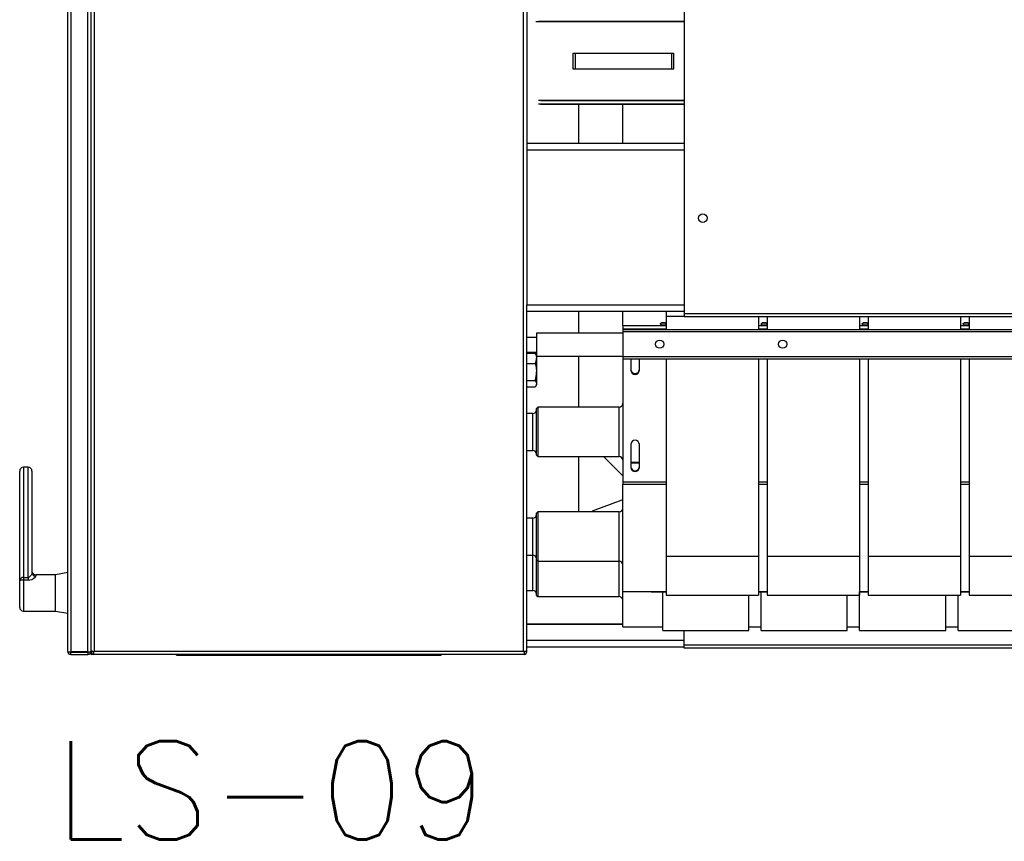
# Model space of a CAD drawing. Header units: metres. Extents: x -44 to 208, y -13 to 238.
# Tile 32 of 154: x 24.586 to 25.386, y 98.926 to 99.593. Entities that reach past the tile are written whole.
import ezdxf

# ---------------------------------------------------------------- set-up
doc = ezdxf.new("R2010")
doc.units = ezdxf.units.M
doc.header["$MEASUREMENT"] = 0
doc.layers.add('HTC-EST', color=253, linetype='Continuous')
doc.styles.add('50-15', font='romans.shx', dxfattribs={"height": 0.08})

# ---------------------------------------------------------------- blocks, each defined once
blk = doc.blocks.new('LS-09')
for p, q in [((-159.12088, 53.49874), (-159.12088, 54.63274)), ((-159.11838, 54.63317), (-159.11838, 53.49831)), ((-159.10438, 53.49831), (-159.10438, 54.63317)), ((-159.10188, 53.49881), (-159.10188, 54.63267)), ((-158.61988, 54.62764), (-158.61988, 53.77324)), ((-158.74788, 54.38224), (-158.74788, 53.78014)), ((-158.75038, 53.49874), (-158.75038, 54.0931)), ((-159.09938, 54.06924), (-159.09938, 53.49874)), ((-158.74038, 54.01024), (-158.61988, 54.01024)), ((-158.61988, 54.01024), (-158.73838, 54.01024)), ((-158.71038, 53.98459), (-158.71038, 53.97189)), ((-158.71038, 53.98459), (-158.63038, 53.98459)), ((-158.70838, 53.97189), (-158.70838, 53.98459)), ((-158.70838, 53.98459), (-158.62838, 53.98459)), ((-158.63038, 53.98459), (-158.63038, 53.97189)), ((-158.62838, 53.97189), (-158.62838, 53.98459)), ((-158.71038, 53.97189), (-158.63038, 53.97189)), ((-158.70838, 53.97189), (-158.62838, 53.97189)), ((-158.61988, 53.94624), (-158.73838, 53.94624)), ((-158.61988, 53.94324), (-158.73838, 53.94324)), ((-158.73658, 53.94624), (-158.61988, 53.94624)), ((-158.73658, 53.94324), (-158.61988, 53.94324)), ((-158.70543, 53.91134), (-158.70543, 53.94324)), ((-158.66988, 53.91134), (-158.66988, 53.94324)), ((-158.74788, 53.91134), (-158.61988, 53.91134)), ((-158.74788, 53.90614), (-158.61988, 53.90614)), ((-158.74788, 53.77682), (-158.74788, 53.78014)), ((-158.74788, 53.78014), (-158.61988, 53.78014)), ((-158.74788, 53.49945), (-158.74788, 53.77682)), ((-158.74788, 53.77494), (-158.61988, 53.77494)), ((-158.70543, 53.75724), (-158.70543, 53.77494)), ((-158.66988, 53.76348), (-158.66988, 53.77494)), ((-158.6345, 53.77494), (-158.6345, 53.77081)), ((-158.61988, 53.77324), (-155.61988, 53.77324)), ((-158.61988, 53.77324), (-158.61988, 53.77064)), ((-158.6345, 53.77081), (-158.6345, 53.76024)), ((-158.61988, 53.77081), (-158.6345, 53.77081)), ((-158.61988, 53.77064), (-155.61988, 53.77064)), ((-158.5595, 53.77064), (-158.5595, 53.76024)), ((-158.5525, 53.77064), (-158.5525, 53.76024)), ((-158.4775, 53.77064), (-158.4775, 53.76024)), ((-158.4705, 53.77064), (-158.4705, 53.76024)), ((-158.3955, 53.77064), (-158.3955, 53.76024)), ((-158.3885, 53.77064), (-158.3885, 53.76024)), ((-158.73988, 53.75724), (-158.73988, 53.73824)), ((-158.66988, 53.75724), (-158.73988, 53.75724)), ((-158.66988, 53.76348), (-158.6345, 53.76348)), ((-158.66988, 53.76348), (-158.66988, 53.76075)), ((-158.66988, 53.76075), (-158.66988, 53.76024)), ((-158.66988, 53.76075), (-158.6345, 53.76075)), ((-158.66988, 53.76024), (-158.66988, 53.75824)), ((-158.66988, 53.76024), (-155.56988, 53.76024)), ((-155.56988, 53.75824), (-158.66988, 53.75824)), ((-158.66988, 53.75824), (-158.66988, 53.73824)), ((-158.5595, 53.76348), (-158.5525, 53.76348)), ((-158.5595, 53.76075), (-158.5525, 53.76075)), ((-158.4775, 53.76348), (-158.4705, 53.76348)), ((-158.4775, 53.76075), (-158.4705, 53.76075)), ((-158.3955, 53.76348), (-158.3885, 53.76348)), ((-158.3955, 53.76075), (-158.3885, 53.76075)), ((-158.73988, 53.75374), (-158.74788, 53.75374)), ((-158.74788, 53.74174), (-158.73988, 53.74174)), ((-158.74788, 53.74098), (-158.74095, 53.74098)), ((-158.74056, 53.74022), (-158.74095, 53.74098)), ((-158.73988, 53.73924), (-158.74045, 53.74023)), ((-158.74788, 53.73255), (-158.74095, 53.73255)), ((-158.73988, 53.73824), (-158.73988, 53.73677)), ((-158.66988, 53.73824), (-158.73988, 53.73824)), ((-158.73988, 53.73677), (-158.73988, 53.72568)), ((-158.70543, 53.69699), (-158.70543, 53.73824)), ((-158.66988, 53.73824), (-155.56988, 53.73824)), ((-158.66988, 53.73824), (-158.66988, 53.73624)), ((-158.66988, 53.73624), (-155.56988, 53.73624)), ((-158.66988, 53.73624), (-158.66988, 53.63633)), ((-158.66338, 53.73624), (-158.66338, 53.72701)), ((-158.65638, 53.72701), (-158.65638, 53.73624)), ((-158.6345, 53.73624), (-158.6345, 53.57575)), ((-158.5595, 53.73624), (-158.5595, 53.57575)), ((-158.5525, 53.73624), (-158.5525, 53.57575)), ((-158.4775, 53.73624), (-158.4775, 53.57575)), ((-158.4705, 53.73624), (-158.4705, 53.57575)), ((-158.3955, 53.73624), (-158.3955, 53.57575)), ((-158.3885, 53.73624), (-158.3885, 53.57575)), ((-158.73988, 53.72568), (-158.73988, 53.71616)), ((-158.74788, 53.71881), (-158.74095, 53.71881)), ((-158.73988, 53.71616), (-158.73988, 53.71524)), ((-158.74788, 53.7135), (-158.74095, 53.7135)), ((-158.74045, 53.71425), (-158.73988, 53.71524)), ((-158.74288, 53.69199), (-158.74788, 53.69199)), ((-158.74288, 53.68749), (-158.74288, 53.69199)), ((-158.73888, 53.69699), (-158.73988, 53.69599)), ((-158.73988, 53.69029), (-158.73988, 53.69599)), ((-158.67288, 53.69699), (-158.73888, 53.69699)), ((-158.73888, 53.69699), (-158.73888, 53.69098)), ((-158.67288, 53.69098), (-158.67288, 53.69699)), ((-158.74288, 53.66199), (-158.74288, 53.68749)), ((-158.73988, 53.65799), (-158.73988, 53.69029)), ((-158.73888, 53.69098), (-158.73888, 53.65699)), ((-158.67288, 53.65699), (-158.67288, 53.69098)), ((-158.74788, 53.66199), (-158.74288, 53.66199)), ((-158.66338, 53.66687), (-158.66338, 53.64807)), ((-158.65638, 53.64807), (-158.65638, 53.66687)), ((-158.73988, 53.65799), (-158.73888, 53.65699)), ((-158.73888, 53.65699), (-158.67288, 53.65699)), ((-158.70543, 53.61199), (-158.70543, 53.65699)), ((-158.68563, 53.65699), (-158.66988, 53.64124)), ((-158.66338, 53.6524), (-158.65638, 53.6524)), ((-158.66338, 53.65176), (-158.65638, 53.65176)), ((-159.15988, 53.55601), (-159.15988, 53.64524)), ((-159.15288, 53.64824), (-159.15688, 53.64824)), ((-159.15688, 53.64824), (-159.15688, 53.55883)), ((-159.15288, 53.55883), (-159.15288, 53.64824)), ((-159.14988, 53.64524), (-159.14988, 53.56275)), ((-158.66988, 53.63633), (-158.66988, 53.63468)), ((-158.66988, 53.63633), (-158.6345, 53.63633)), ((-158.5595, 53.63633), (-158.5525, 53.63633)), ((-158.4775, 53.63633), (-158.4705, 53.63633)), ((-158.3955, 53.63633), (-158.3885, 53.63633)), ((-158.66988, 53.63468), (-158.6345, 53.63468)), ((-158.66988, 53.55718), (-158.66988, 53.63468)), ((-158.5595, 53.63468), (-158.5525, 53.63468)), ((-158.4775, 53.63468), (-158.4705, 53.63468)), ((-158.3955, 53.63468), (-158.3885, 53.63468)), ((-158.67059, 53.62152), (-158.69462, 53.61259)), ((-158.66988, 53.62092), (-158.67059, 53.62152)), ((-158.73888, 53.61199), (-158.73988, 53.61099)), ((-158.67288, 53.61199), (-158.73888, 53.61199)), ((-158.73888, 53.61199), (-158.73888, 53.60058)), ((-158.69462, 53.61259), (-158.69472, 53.61199)), ((-158.67288, 53.60058), (-158.67288, 53.61199)), ((-158.74288, 53.60699), (-158.74788, 53.60699)), ((-158.74288, 53.59843), (-158.74288, 53.60699)), ((-158.73988, 53.60015), (-158.73988, 53.61099)), ((-158.74288, 53.57699), (-158.74288, 53.59843)), ((-158.73988, 53.57299), (-158.73988, 53.60015)), ((-158.73888, 53.60058), (-158.73888, 53.57199)), ((-158.67288, 53.57199), (-158.67288, 53.60058)), ((-158.74788, 53.57699), (-158.74288, 53.57699)), ((-158.74288, 53.54824), (-158.74288, 53.57699)), ((-158.73988, 53.57299), (-158.73888, 53.57199)), ((-158.73988, 53.54424), (-158.73988, 53.57299)), ((-158.73888, 53.57199), (-158.67288, 53.57199)), ((-158.73888, 53.57199), (-158.73888, 53.54329)), ((-158.67288, 53.54324), (-158.67288, 53.57199)), ((-158.5595, 53.57575), (-158.6345, 53.57575)), ((-158.6345, 53.57575), (-158.6345, 53.54449)), ((-158.5595, 53.57575), (-158.5595, 53.54449)), ((-158.4775, 53.57575), (-158.5525, 53.57575)), ((-158.5525, 53.57575), (-158.5525, 53.54449)), ((-158.4775, 53.57575), (-158.4775, 53.54449)), ((-158.3955, 53.57575), (-158.4705, 53.57575)), ((-158.4705, 53.57575), (-158.4705, 53.54449)), ((-158.3955, 53.57575), (-158.3955, 53.54449)), ((-158.3135, 53.57575), (-158.3885, 53.57575)), ((-158.3885, 53.57575), (-158.3885, 53.54449)), ((-159.15988, 53.53451), (-159.15988, 53.55601)), ((-159.15688, 53.55883), (-159.15688, 53.5567)), ((-159.15688, 53.55883), (-159.15288, 53.55883)), ((-159.15288, 53.5567), (-159.15688, 53.5567)), ((-159.15688, 53.5567), (-159.15688, 53.53151)), ((-159.15288, 53.55883), (-159.15288, 53.5567)), ((-159.13088, 53.56098), (-159.14688, 53.56098)), ((-159.14688, 53.56098), (-159.14688, 53.55995)), ((-159.12088, 53.56274), (-159.13088, 53.56098)), ((-159.13088, 53.53151), (-159.13088, 53.56098)), ((-158.66988, 53.54749), (-158.66988, 53.55718)), ((-158.74788, 53.54824), (-158.74288, 53.54824)), ((-158.66988, 53.54749), (-158.6345, 53.54749)), ((-158.66988, 53.51874), (-158.66988, 53.54749)), ((-158.64688, 53.54749), (-158.64688, 53.54699)), ((-158.5595, 53.54749), (-158.5525, 53.54749)), ((-158.4775, 53.54749), (-158.4705, 53.54749)), ((-158.3955, 53.54749), (-158.3885, 53.54749)), ((-158.73988, 53.54424), (-158.73888, 53.54324)), ((-158.73888, 53.54329), (-158.73888, 53.54324)), ((-158.73888, 53.54324), (-158.67288, 53.54324)), ((-158.64688, 53.54699), (-158.6345, 53.54699)), ((-158.63738, 53.51579), (-158.63738, 53.54699)), ((-158.6345, 53.54449), (-158.5595, 53.54449)), ((-158.56738, 53.51579), (-158.56738, 53.54449)), ((-158.5595, 53.54699), (-158.5525, 53.54699)), ((-158.55738, 53.51579), (-158.55738, 53.54699)), ((-158.5525, 53.54449), (-158.4775, 53.54449)), ((-158.48738, 53.51579), (-158.48738, 53.54449)), ((-158.4775, 53.54699), (-158.4705, 53.54699)), ((-158.47738, 53.51579), (-158.47738, 53.54699)), ((-158.4705, 53.54449), (-158.3955, 53.54449)), ((-158.40738, 53.51579), (-158.40738, 53.54449)), ((-158.39738, 53.51579), (-158.39738, 53.54449)), ((-158.3955, 53.54699), (-158.3885, 53.54699)), ((-158.3885, 53.54449), (-158.3135, 53.54449)), ((-159.15688, 53.53151), (-159.13088, 53.53151)), ((-159.13088, 53.53151), (-159.12088, 53.52974)), ((-158.74788, 53.52124), (-158.66988, 53.52124)), ((-158.74788, 53.52074), (-158.66988, 53.52074)), ((-158.66988, 53.51874), (-158.63738, 53.51874)), ((-158.63738, 53.51579), (-158.56738, 53.51579)), ((-158.61988, 53.50384), (-158.61988, 53.51579)), ((-158.56738, 53.51874), (-158.55738, 53.51874)), ((-158.55738, 53.51579), (-158.48738, 53.51579)), ((-158.48738, 53.51874), (-158.47738, 53.51874)), ((-158.47738, 53.51579), (-158.40738, 53.51579)), ((-158.40738, 53.51874), (-158.39738, 53.51874)), ((-158.39738, 53.51579), (-158.32738, 53.51579)), ((-158.74788, 53.50774), (-158.61988, 53.50774)), ((-158.74788, 53.50254), (-158.61988, 53.50254)), ((-155.61988, 53.50384), (-158.61988, 53.50384)), ((-158.61988, 53.50124), (-158.61988, 53.50384)), ((-155.61988, 53.50124), (-158.61988, 53.50124)), ((-159.10438, 53.49831), (-159.11838, 53.49831)), ((-159.11838, 53.49624), (-159.11838, 53.49824)), ((-159.11838, 53.49824), (-159.10438, 53.49824)), ((-159.11838, 53.49624), (-159.10438, 53.49624)), ((-159.10438, 53.49824), (-159.10438, 53.49624)), ((-159.10188, 53.49874), (-159.10188, 53.49881)), ((-159.10188, 53.49874), (-159.09988, 53.49874)), ((-159.10173, 53.49624), (-159.10173, 53.49789)), ((-159.10112, 53.49685), (-159.10173, 53.49624)), ((-159.10173, 53.49624), (-159.10112, 53.49685)), ((-159.09988, 53.49624), (-159.10173, 53.49624)), ((-159.09988, 53.49874), (-159.09988, 53.49624)), ((-159.09988, 53.49874), (-159.09938, 53.49874)), ((-159.09938, 53.49624), (-159.09988, 53.49624)), ((-158.75038, 53.49874), (-159.09938, 53.49874)), ((-158.75038, 53.49624), (-159.09938, 53.49624)), ((-159.03238, 53.49574), (-159.03238, 53.49624)), ((-159.03238, 53.49574), (-158.81738, 53.49574)), ((-158.81738, 53.49574), (-158.81738, 53.49624)), ((-158.74988, 53.49874), (-158.75038, 53.49874)), ((-158.74988, 53.49624), (-158.75038, 53.49624)), ((-158.74988, 53.49874), (-158.74988, 53.49624)), ((-158.74788, 53.49874), (-158.74988, 53.49874)), ((-158.74788, 53.49874), (-158.74788, 53.49945))]:
    blk.add_line(p, q)
at = {"flags": 128}
for points in [[(-158.63938, 53.76467), (-158.63924, 53.76504), (-158.63884, 53.7654), (-158.63822, 53.76572), (-158.63745, 53.76591), (-158.63661, 53.76594), (-158.63582, 53.76581), (-158.63514, 53.76554), (-158.63464, 53.76518), (-158.6345, 53.76496)], [(-158.63878, 53.76409), (-158.63895, 53.76415), (-158.6393, 53.76442), (-158.63938, 53.76467)], [(-158.63606, 53.76561), (-158.63527, 53.76541), (-158.63472, 53.76509), (-158.6345, 53.76471), (-158.63464, 53.76432), (-158.63512, 53.76399), (-158.63587, 53.76375), (-158.63677, 53.76366), (-158.63769, 53.76372), (-158.63849, 53.76392), (-158.63904, 53.76424), (-158.63926, 53.76462), (-158.63911, 53.76501), (-158.63863, 53.76535), (-158.63788, 53.76558), (-158.63698, 53.76567), (-158.63606, 53.76561)], [(-158.6345, 53.7644), (-158.63473, 53.76418), (-158.63497, 53.7641)], [(-158.55738, 53.76467), (-158.55724, 53.76504), (-158.55684, 53.7654), (-158.55622, 53.76572), (-158.55545, 53.76591), (-158.55461, 53.76594), (-158.55382, 53.76581), (-158.55314, 53.76554), (-158.55264, 53.76518), (-158.5525, 53.76496)], [(-158.55678, 53.76409), (-158.55695, 53.76415), (-158.5573, 53.76442), (-158.55738, 53.76467)], [(-158.55406, 53.76561), (-158.55327, 53.76541), (-158.55272, 53.76509), (-158.5525, 53.76471), (-158.55264, 53.76432), (-158.55312, 53.76399), (-158.55387, 53.76375), (-158.55477, 53.76366), (-158.55569, 53.76372), (-158.55649, 53.76392), (-158.55704, 53.76424), (-158.55726, 53.76462), (-158.55711, 53.76501), (-158.55663, 53.76535), (-158.55588, 53.76558), (-158.55498, 53.76567), (-158.55406, 53.76561)], [(-158.5525, 53.7644), (-158.55273, 53.76418), (-158.55297, 53.7641)], [(-158.47538, 53.76467), (-158.47524, 53.76504), (-158.47484, 53.7654), (-158.47422, 53.76572), (-158.47345, 53.76591), (-158.47261, 53.76594), (-158.47182, 53.76581), (-158.47114, 53.76554), (-158.47064, 53.76518), (-158.4705, 53.76496)], [(-158.47478, 53.76409), (-158.47495, 53.76415), (-158.4753, 53.76442), (-158.47538, 53.76467)], [(-158.47206, 53.76561), (-158.47127, 53.76541), (-158.47072, 53.76509), (-158.4705, 53.76471), (-158.47064, 53.76432), (-158.47112, 53.76399), (-158.47187, 53.76375), (-158.47277, 53.76366), (-158.47369, 53.76372), (-158.47449, 53.76392), (-158.47504, 53.76424), (-158.47526, 53.76462), (-158.47511, 53.76501), (-158.47463, 53.76535), (-158.47388, 53.76558), (-158.47298, 53.76567), (-158.47206, 53.76561)], [(-158.4705, 53.7644), (-158.47073, 53.76418), (-158.47097, 53.7641)], [(-158.39338, 53.76467), (-158.39324, 53.76504), (-158.39284, 53.7654), (-158.39222, 53.76572), (-158.39145, 53.76591), (-158.39061, 53.76594), (-158.38982, 53.76581), (-158.38914, 53.76554), (-158.38864, 53.76518), (-158.3885, 53.76496)], [(-158.39278, 53.76409), (-158.39295, 53.76415), (-158.3933, 53.76442), (-158.39338, 53.76467)], [(-158.39006, 53.76561), (-158.38927, 53.76541), (-158.38872, 53.76509), (-158.3885, 53.76471), (-158.38864, 53.76432), (-158.38912, 53.76399), (-158.38987, 53.76375), (-158.39077, 53.76366), (-158.39169, 53.76372), (-158.39249, 53.76392), (-158.39304, 53.76424), (-158.39326, 53.76462), (-158.39311, 53.76501), (-158.39263, 53.76535), (-158.39188, 53.76558), (-158.39098, 53.76567), (-158.39006, 53.76561)], [(-158.3885, 53.7644), (-158.38873, 53.76418), (-158.38897, 53.7641)], [(-158.74095, 53.74098), (-158.74017, 53.73892), (-158.73988, 53.73677)], [(-158.74095, 53.73255), (-158.74017, 53.72918), (-158.73988, 53.72568)], [(-158.74095, 53.71881), (-158.73996, 53.71688), (-158.73988, 53.71616)], [(-158.73988, 53.71616), (-158.7405, 53.71417), (-158.74095, 53.7135)], [(-159.15688, 53.5567), (-159.15699, 53.5567), (-159.15794, 53.55665), (-159.15876, 53.55655), (-159.15908, 53.55648), (-159.15968, 53.55627), (-159.15988, 53.55602), (-159.15988, 53.55601)], [(-159.14988, 53.56275), (-159.15007, 53.56174), (-159.1506, 53.56061), (-159.15151, 53.55945), (-159.15227, 53.55895), (-159.15275, 53.55883), (-159.15288, 53.55883)], [(-159.15288, 53.5567), (-159.15166, 53.5568), (-159.15015, 53.55721), (-159.14832, 53.55818), (-159.14726, 53.55912), (-159.14688, 53.55995)], [(-159.11867, 53.49835), (-159.11857, 53.49828), (-159.11838, 53.49824)], [(-159.10438, 53.49824), (-159.10419, 53.49828), (-159.10408, 53.49835)]]:
    blk.add_lwpolyline(points, dxfattribs=at)
for centre, radius in [((-158.60488, 53.85064), 0.0035), ((-158.63988, 53.74824), 0.0033), ((-158.53988, 53.74824), 0.0033)]:
    blk.add_circle(centre, radius)
for centre, radius, start, end in [((-158.74926, 53.73691), 0.00938, 332.33514, 359.13398), ((-158.76347, 53.72584), 0.02359, 342.65912, 359.60448), ((-158.65988, 53.72786), 0.0035, 182.69691, 357.30309), ((-158.65988, 53.72717), 0.0035, 182.69691, 357.30309), ((-158.67288, 53.69999), 0.003, 270, 0), ((-158.74288, 53.69499), 0.003, 270, 0), ((-158.65988, 53.6667), 0.0035, 2.69691, 177.30309), ((-158.74288, 53.65899), 0.003, 0, 90), ((-158.67288, 53.65399), 0.003, 0, 90), ((-159.15688, 53.64524), 0.003, 90, 180), ((-159.15288, 53.64524), 0.003, 0, 90), ((-158.65988, 53.64892), 0.0035, 182.69691, 357.30309), ((-158.65988, 53.64824), 0.0035, 182.69691, 357.30309), ((-158.67288, 53.61499), 0.003, 270, 0), ((-158.74288, 53.60999), 0.003, 270, 0), ((-158.74288, 53.57399), 0.003, 0, 90), ((-158.67288, 53.56899), 0.003, 0, 90), ((-159.14688, 53.56398), 0.003, 180, 270), ((-159.15704, 53.55599), 0.00284, 86.73016, 179.54275), ((-159.14698, 53.56285), 0.0029, 182.1384, 271.98956), ((-158.74288, 53.54524), 0.003, 0, 90), ((-158.67288, 53.54024), 0.003, 0, 90), ((-159.15688, 53.53451), 0.003, 180, 270), ((-159.11826, 53.50652), 0.00821, 251.36788, 269.145), ((-159.11838, 53.49874), 0.0025, 180, 270), ((-159.10452, 53.50551), 0.00719, 271.10451, 291.51535), ((-159.10438, 53.49874), 0.0025, 270, 0), ((-159.09939, 53.50347), 0.00473, 238.26843, 270.14524), ((-159.09938, 53.49874), 0.0025, 179.97812, 258.50487), ((-158.75094, 53.50551), 0.00679, 274.76185, 296.82448), ((-158.75024, 53.49867), 0.00236, 278.84528, 1.85811)]:
    blk.add_arc(centre, radius, start, end)
at = {"style": '50-15'}
blk.add_text('LS-09', height=0.08, dxfattribs=at).set_placement((-159.13192, 53.34595))

msp = doc.modelspace()

# ---------------------------------------------------------------- block references
at = {"layer": 'HTC-EST'}
msp.add_blockref('LS-09', (183.74574, 45.58165), dxfattribs=at)

doc.saveas('drawing.dxf')
